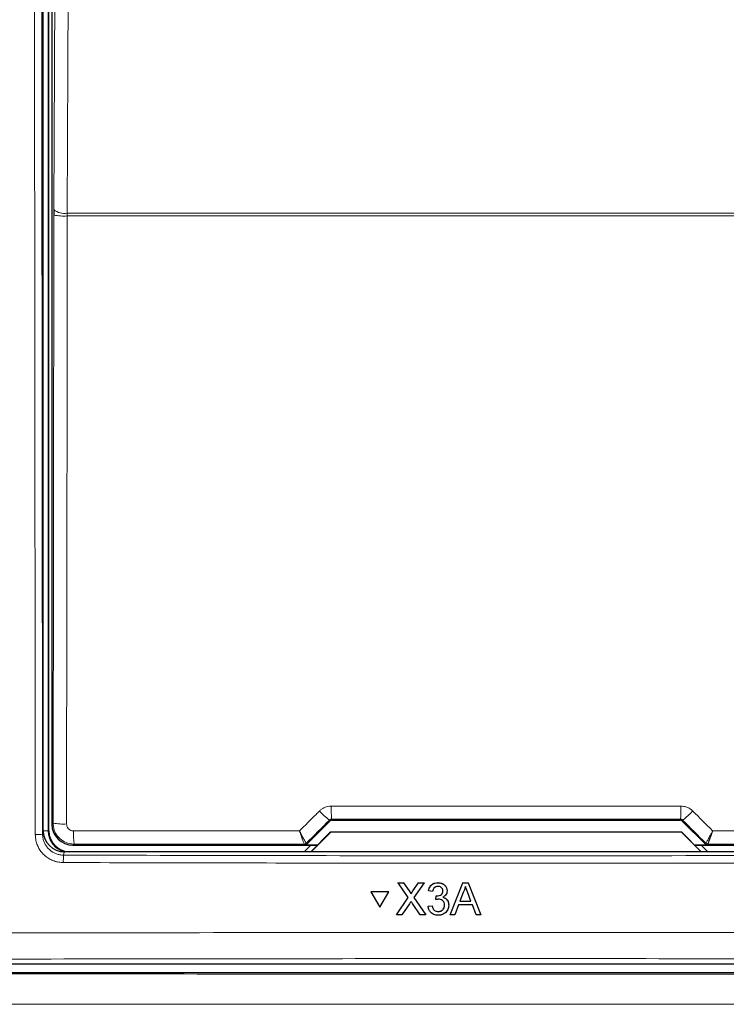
# Model space of a CAD drawing. Header units: millimetres. Extents: x 5 to 418, y 2 to 292.
# Tile 11 of 48: x 76 to 93, y 168 to 192. Entities that reach past the tile are written whole.
import ezdxf

# ---------------------------------------------------------------- set-up
doc = ezdxf.new("R2010")
doc.units = ezdxf.units.MM

msp = doc.modelspace()

# ---------------------------------------------------------------- linework, layer by layer
at = {"color": 7, "linetype": 'Continuous', "lineweight": 25}
for p, q in [((77.0068, 172.5503), (77.0068, 210.2159)), ((77.1402, 172.5492), (77.1402, 210.1825)), ((77.2128, 210.0267), (77.2128, 172.705)), ((77.2553, 187.3177), (77.2549, 187.1867)), ((83.2705, 172.2295), (83.8207, 172.7797)), ((83.8678, 172.7992), (92.1459, 172.7992)), ((92.193, 172.7797), (92.7432, 172.2295)), ((83.3661, 172.0492), (83.838, 172.5211)), ((83.8402, 172.5159), (83.3735, 172.0492)), ((83.838, 172.5211), (83.8402, 172.5159)), ((83.838, 172.5211), (92.1757, 172.5211)), ((92.1735, 172.5159), (83.8402, 172.5159)), ((92.1757, 172.5211), (92.1735, 172.5159)), ((92.6402, 172.0492), (92.1735, 172.5159)), ((92.1757, 172.5211), (92.6476, 172.0492)), ((77.7127, 172.2051), (83.522, 172.2051)), ((83.3707, 172.2051), (83.2199, 172.0543)), ((83.5269, 172.21), (83.2233, 172.21)), ((92.7904, 172.21), (92.4868, 172.21)), ((92.4917, 172.2051), (98.301, 172.2051)), ((92.7938, 172.0543), (92.643, 172.2051)), ((98.5075, 172.0492), (77.5062, 172.0492)), ((83.2199, 172.0543), (83.2199, 172.0492)), ((92.7938, 172.0492), (92.7938, 172.0543)), ((85.4395, 171.3142), (85.4397, 171.3164)), ((85.6836, 170.9608), (85.4395, 171.3142)), ((85.4395, 171.3142), (85.5697, 171.3142)), ((85.5697, 171.3142), (85.5699, 171.3164)), ((85.5697, 171.3142), (85.7036, 171.1205)), ((85.7934, 171.1203), (85.9266, 171.3142)), ((86.0587, 171.3142), (85.8148, 170.9596)), ((85.9266, 171.3142), (85.9268, 171.3163)), ((85.9266, 171.3142), (86.0587, 171.3142)), ((86.0587, 171.3142), (86.0589, 171.3163)), ((86.3865, 171.3142), (86.3866, 171.3163)), ((86.6768, 170.5492), (86.9809, 171.3142)), ((86.9809, 171.3142), (86.9811, 171.3163)), ((86.9809, 171.3142), (87.1029, 171.3142)), ((87.1029, 171.3142), (87.103, 171.3163)), ((87.1029, 171.3142), (87.4075, 170.5492)), ((84.7956, 171.098), (84.7958, 171.1002)), ((84.7956, 171.098), (85.0075, 170.7321)), ((85.219, 171.098), (84.7956, 171.098)), ((85.2192, 171.1002), (84.7958, 171.1002)), ((85.0075, 170.7321), (85.219, 171.098)), ((85.219, 171.098), (85.2192, 171.1002)), ((85.4004, 170.5492), (85.6836, 170.9608)), ((85.7434, 171.0475), (85.7435, 171.0497)), ((85.8148, 170.9596), (86.0983, 170.5492)), ((86.1623, 171.118), (86.1624, 171.1201)), ((86.2606, 171.1082), (86.1623, 171.118)), ((86.3384, 170.9121), (86.3485, 171.0003)), ((86.3384, 170.9121), (86.3385, 170.9142)), ((86.3485, 171.0003), (86.3486, 171.0024)), ((86.3626, 170.9993), (86.3627, 171.0014)), ((86.6038, 171.1051), (86.604, 171.1075)), ((86.6046, 171.1197), (86.6047, 171.1218)), ((86.9896, 171.0846), (86.9112, 170.8728)), ((87.1729, 170.8728), (87.0984, 171.0739)), ((85.7136, 170.8125), (85.5323, 170.5492)), ((85.9679, 170.5492), (85.7812, 170.8195)), ((86.1526, 170.7551), (86.2509, 170.765)), ((86.1526, 170.7551), (86.1527, 170.7573)), ((86.2509, 170.765), (86.251, 170.7671)), ((86.6431, 170.7568), (86.6433, 170.7592)), ((86.644, 170.7794), (86.6442, 170.7815)), ((86.8787, 170.7846), (86.7915, 170.5492)), ((87.2055, 170.7846), (86.8787, 170.7846)), ((86.9112, 170.8728), (87.1729, 170.8728)), ((87.2928, 170.5492), (87.2055, 170.7846)), ((85.4004, 170.5492), (85.4006, 170.5514)), ((85.5323, 170.5492), (85.4004, 170.5492)), ((86.0983, 170.5492), (85.9679, 170.5492)), ((86.0983, 170.5492), (86.0984, 170.5513)), ((86.3947, 170.6276), (86.3948, 170.6298)), ((86.6768, 170.5492), (86.677, 170.5513)), ((86.7915, 170.5492), (86.6768, 170.5492)), ((87.4075, 170.5492), (87.2928, 170.5492)), ((87.4075, 170.5492), (87.4077, 170.5514)), ((68.6726, 169.3825), (107.3411, 169.3825)), ((68.5326, 169.1781), (107.4811, 169.1781))]:
    msp.add_line(p, q, dxfattribs=at)
at = {"color": 7, "linetype": 'Continuous', "lineweight": 18}
for p, q in [((77.1256, 210.1825), (77.1256, 172.5492)), ((77.2392, 172.7314), (77.2549, 187.1867)), ((77.5765, 187.1659), (77.5772, 187.2314)), ((98.4372, 187.1659), (77.5765, 187.1659)), ((77.5772, 187.2314), (98.4365, 187.2314)), ((83.8207, 172.7797), (83.8105, 172.8042)), ((83.8576, 172.8239), (83.8678, 172.7992)), ((92.1459, 172.7992), (92.1561, 172.8239)), ((92.2032, 172.8042), (92.193, 172.7797)), ((76.9908, 172.4701), (77.0068, 172.5503)), ((77.1256, 172.5492), (77.0068, 172.5492)), ((77.1256, 172.5492), (77.1402, 172.5492)), ((77.2128, 172.705), (77.2392, 172.7314)), ((77.739, 172.2314), (77.7127, 172.2051)), ((83.2135, 172.2337), (83.2133, 172.2339)), ((83.2233, 172.21), (83.2135, 172.2337)), ((83.2606, 172.2532), (83.2603, 172.2534)), ((83.2606, 172.2532), (83.2705, 172.2295)), ((92.7432, 172.2295), (92.7531, 172.2532)), ((92.7531, 172.2532), (92.7534, 172.2534)), ((92.8002, 172.2337), (92.7904, 172.21)), ((92.8004, 172.2339), (92.8002, 172.2337)), ((77.5062, 172.0492), (77.4903, 171.9698)), ((85.7036, 171.1205), (85.7037, 171.1226)), ((85.7934, 171.1203), (85.7936, 171.1225))]:
    msp.add_line(p, q, dxfattribs=at)
at = {"color": 7, "linetype": 'Continuous', "lineweight": 18, "flags": 128}
for points in [[(77.2553, 187.3177), (77.2952, 195.8455), (77.335, 204.3295)], [(77.6571, 204.2432), (77.6541, 203.5993), (77.642, 201.0238), (77.5936, 190.7215), (77.5772, 187.2314)], [(77.5765, 187.1659), (77.5757, 186.5005), (77.5728, 183.839), (77.5606, 172.7107)]]:
    msp.add_lwpolyline(points, dxfattribs=at)
at = {"color": 7, "linetype": 'Continuous', "lineweight": 18}
for centre, radius, start, end in [((77.5081, 187.6174), 0.3921, 229.84864, 280.14668), ((77.5017, 188.5092), 1.3454, 259.42891, 273.18402), ((84.7049, 174.048), 1.532, 222.19195, 234.28187), ((89.5048, 173.0649), 5.6524, 179.27525, 182.44393), ((86.5089, 173.0649), 5.6524, 357.55607, 0.72475), ((91.3088, 174.048), 1.532, 305.71813, 317.80805), ((77.4859, 174.0537), 1.3451, 259.42789, 273.18381), ((80.0186, 172.4725), 2.2924, 178.21518, 186.038), ((76.8607, 173.1663), 0.7083, 266.58782, 280.58882), ((83.2135, 172.3004), 0.0667, 270.00748, 314.99252), ((92.8002, 172.3004), 0.0667, 225.00748, 269.99252), ((79.195, 171.8299), 1.7104, 175.30838, 181.24111)]:
    msp.add_arc(centre, radius, start, end, dxfattribs=at)
at = {"color": 7, "linetype": 'Continuous', "lineweight": 25}
for centre, radius, start, end in [((77.6402, 172.5492), 0.5146, 180, 256.32073), ((77.6402, 172.5492), 0.5, 180, 270), ((83.2132, 172.3005), 0.0666, 270.06102, 314.97735), ((92.8005, 172.3005), 0.0666, 225.02265, 269.93898)]:
    msp.add_arc(centre, radius, start, end, dxfattribs=at)
at = {"color": 7, "linetype": 'Continuous', "lineweight": 18}
for centre, major_axis, ratio, start_param, end_param in [((106.6703, 188.4091), (295.3334, 295.4238), 0.0123167, 1.6359514, 1.6378189), ((88.0068, 167.6914), (294.0695, 0), 0.0174551, 1.5566859, 1.5849067), ((69.3434, 188.4091), (-295.3334, 295.4238), 0.0123167, 4.6453664, 4.6472339), ((88.0068, 167.1022), (294.0328, 0), 0.0174551, 1.5871, 1.6057242), ((88.0068, 167.1022), (294.0328, 0), 0.0174551, 1.5358685, 1.5544927)]:
    msp.add_ellipse(centre, major_axis=major_axis, ratio=ratio, start_param=start_param, end_param=end_param, dxfattribs=at)
at = {"color": 7, "linetype": 'Continuous', "lineweight": 25}
for centre, major_axis, ratio, start_param, end_param in [((83.8678, 172.7325), (-0.0255, 0.0616), 0.9998216, 5.8905493, 6.6758213), ((92.1459, 172.7325), (0.0255, 0.0616), 0.9998216, 5.8905493, 6.6758213), ((77.5069, 172.5511), (-0.0982, -0.4923), 0.9960441, 4.9100775, 6.4793527), ((77.7127, 172.7051), (0.3536, -0.3536), 0.9998985, 3.9271431, 5.4976349), ((83.2233, 172.2766), (0.0255, -0.0616), 0.9998216, 5.8905493, 6.6758213), ((92.7904, 172.2766), (0.0255, 0.0616), 0.9998216, 2.7489567, 3.5342286)]:
    msp.add_ellipse(centre, major_axis=major_axis, ratio=ratio, start_param=start_param, end_param=end_param, dxfattribs=at)
at = {"color": 7, "linetype": 'Continuous', "lineweight": 18}
for points, knots in [([(76.8185, 172.4593), (76.8184, 172.5702), (76.8178, 173.1246), (76.8152, 175.4531), (76.8053, 184.7697), (76.7951, 196.815), (76.7895, 207.0905), (76.7877, 210.258)], [0, 0, 0, 0, 0.0088087, 0.0440433, 0.1849823, 0.7487663, 1, 1, 1, 1]), ([(76.9601, 210.2627), (76.9637, 203.961), (76.9709, 191.3554), (76.9842, 178.7659), (76.9908, 172.4701)], [0, 0, 0, 0, 0.4999168, 1, 1, 1, 1]), ([(83.0975, 172.5464), (83.2282, 172.6772), (83.3857, 172.8348), (83.5432, 172.9924), (83.5698, 173.0191)], [0, 0, 0, 0, 0.8306218, 1, 1, 1, 1]), ([(83.5698, 173.0191), (83.5862, 173.034), (83.6195, 173.0643), (83.678, 173.0981), (83.7414, 173.1226), (83.7931, 173.1328), (83.8306, 173.1361), (83.8454, 173.1363), (83.8529, 173.1364)], [0, 0, 0, 0, 0.21152178, 0.42916049, 0.64075179, 0.85849259, 0.92913667, 1, 1, 1, 1]), ([(83.8529, 173.1364), (84.0751, 173.1365), (85.1861, 173.1368), (87.1263, 173.137), (89.6735, 173.1369), (91.3317, 173.1366), (92.1608, 173.1364)], [0, 0, 0, 0, 0.0802418, 0.4012121, 0.7005954, 1, 1, 1, 1]), ([(92.1608, 173.1364), (92.2057, 173.132), (92.2954, 173.1231), (92.3893, 173.0699), (92.4329, 173.0293), (92.4439, 173.0191)], [0, 0, 0, 0, 0.4282329, 0.8563378, 1, 1, 1, 1]), ([(92.4439, 173.0191), (92.6007, 172.8621), (92.7582, 172.7046), (92.9156, 172.547), (92.9162, 172.5464)], [0, 0, 0, 0, 0.996046, 1, 1, 1, 1]), ([(83.8576, 172.8239), (83.8551, 172.8238), (83.8489, 172.8236), (83.839, 172.8216), (83.8285, 172.8175), (83.8187, 172.8118), (83.8133, 172.8067), (83.8105, 172.8042)], [0, 0, 0, 0, 0.1380184, 0.3466195, 0.5623806, 0.7779399, 1, 1, 1, 1]), ([(92.2032, 172.8042), (92.2014, 172.8059), (92.1943, 172.8126), (92.1789, 172.8216), (92.1636, 172.8231), (92.1561, 172.8239)], [0, 0, 0, 0, 0.1482472, 0.5799252, 1, 1, 1, 1]), ([(77.739, 172.2314), (77.7018, 172.2339), (77.6089, 172.24), (77.4684, 172.3001), (77.3418, 172.413), (77.2557, 172.5628), (77.2447, 172.6752), (77.2392, 172.7314)], [0, 0, 0, 0, 0.1423687, 0.3561633, 0.5705428, 0.785425, 1, 1, 1, 1]), ([(77.5606, 172.7107), (77.5625, 172.6919), (77.5661, 172.6544), (77.5948, 172.6045), (77.6371, 172.5668), (77.684, 172.5468), (77.715, 172.5448), (77.7274, 172.5439)], [0, 0, 0, 0, 0.2147505, 0.4295793, 0.6438148, 0.8575512, 1, 1, 1, 1]), ([(77.7274, 172.5439), (77.9495, 172.5441), (79.06, 172.5447), (80.8499, 172.5456), (82.4181, 172.5461), (83.0975, 172.5464)], [0, 0, 0, 0, 0.1241023, 0.6205161, 1, 1, 1, 1]), ([(83.2603, 172.2534), (83.2597, 172.2536), (83.2579, 172.2546), (83.2517, 172.2625), (83.2399, 172.281), (83.2233, 172.3091), (83.2025, 172.3461), (83.178, 172.3911), (83.1548, 172.4349), (83.1344, 172.4741), (83.1192, 172.5036), (83.1072, 172.5271), (83.1005, 172.5404), (83.0978, 172.5456), (83.0975, 172.5464)], [0, 0, 0, 0, 0.0499423, 0.1602697, 0.274188, 0.3927758, 0.5154588, 0.6387714, 0.766204, 0.8388011, 0.9121546, 0.965686, 0.9952884, 1, 1, 1, 1]), ([(83.2133, 172.2339), (83.2128, 172.2342), (83.2105, 172.2361), (83.1993, 172.2602), (83.1723, 172.3305), (83.1407, 172.4193), (83.1166, 172.4893), (83.1043, 172.5259), (83.0996, 172.5401), (83.0977, 172.5456), (83.0975, 172.5464)], [0, 0, 0, 0, 0.0500976, 0.2741498, 0.5151591, 0.7656656, 0.911884, 0.9655798, 0.9952749, 1, 1, 1, 1]), ([(92.9162, 172.5464), (92.9159, 172.5456), (92.9148, 172.5435), (92.912, 172.5379), (92.9051, 172.5244), (92.8869, 172.4886), (92.8518, 172.421), (92.807, 172.3378), (92.7704, 172.2745), (92.7565, 172.2548), (92.7538, 172.2535), (92.7534, 172.2534)], [0, 0, 0, 0, 0.0047263, 0.0144598, 0.0368391, 0.0943897, 0.2530049, 0.501586, 0.7415301, 0.9644159, 1, 1, 1, 1]), ([(92.9162, 172.5464), (92.916, 172.5456), (92.9152, 172.5433), (92.9132, 172.5374), (92.91, 172.5276), (92.9057, 172.5148), (92.9005, 172.4995), (92.8947, 172.4825), (92.8884, 172.4641), (92.8821, 172.4459), (92.8748, 172.4249), (92.8665, 172.4013), (92.8574, 172.3757), (92.8486, 172.3512), (92.8404, 172.3288), (92.8329, 172.3087), (92.8261, 172.2909), (92.8199, 172.275), (92.8145, 172.2618), (92.81, 172.2513), (92.8064, 172.2433), (92.8034, 172.2376), (92.8015, 172.2346), (92.8007, 172.2341), (92.8004, 172.2339)], [0, 0, 0, 0, 0.0047067, 0.0144033, 0.0366943, 0.0653389, 0.0940285, 0.1333037, 0.1726963, 0.2124508, 0.252329, 0.3133117, 0.3747577, 0.437704, 0.501186, 0.5600169, 0.6193098, 0.680107, 0.7414437, 0.7961357, 0.8512386, 0.9076633, 0.9645548, 1, 1, 1, 1]), ([(92.9162, 172.5464), (93.1016, 172.5463), (94.1757, 172.546), (95.9659, 172.5453), (97.5703, 172.5444), (98.2863, 172.5439)], [0, 0, 0, 0, 0.1035199, 0.5999338, 1, 1, 1, 1]), ([(77.485, 171.7929), (77.448, 171.7947), (77.3731, 171.7986), (77.2643, 171.8279), (77.1608, 171.8741), (77.0674, 171.9368), (76.9851, 172.0148), (76.9176, 172.1047), (76.8657, 172.2055), (76.8358, 172.3004), (76.821, 172.386), (76.8193, 172.4348), (76.8185, 172.4593)], [0, 0, 0, 0, 0.10595599, 0.2149835, 0.32093129, 0.4299487, 0.53591272, 0.64494836, 0.75092493, 0.85997632, 0.92956502, 1, 1, 1, 1]), ([(76.9908, 172.4701), (76.9914, 172.4519), (76.9926, 172.4154), (77.0036, 172.3519), (77.0259, 172.2804), (77.0642, 172.2053), (77.1151, 172.1371), (77.1761, 172.0789), (77.2466, 172.0313), (77.3234, 171.9967), (77.4056, 171.9743), (77.4618, 171.9713), (77.4903, 171.9698)], [0, 0, 0, 0, 0.0696004, 0.1400464, 0.2460422, 0.3551106, 0.4610836, 0.5701264, 0.6760646, 0.7850719, 0.8909997, 1, 1, 1, 1]), ([(77.4903, 171.9698), (79.2416, 171.9656), (82.7447, 171.9572), (88.0028, 171.9541), (93.2632, 171.9572), (96.7698, 171.9656), (98.5234, 171.9698)], [0, 0, 0, 0, 0.2498401, 0.4997441, 0.74984, 1, 1, 1, 1]), ([(98.5287, 171.7929), (98.4176, 171.7926), (97.8624, 171.791), (95.5299, 171.7852), (90.9677, 171.7778), (84.5068, 171.7771), (79.826, 171.7876), (77.485, 171.7929)], [0, 0, 0, 0, 0.0158376, 0.0791881, 0.332598, 0.6662229, 1, 1, 1, 1]), ([(68.7306, 170.1006), (69.1743, 170.102), (71.3929, 170.1087), (75.389, 170.1184), (80.7207, 170.1269), (86.0563, 170.1308), (91.3948, 170.1303), (96.7136, 170.125), (102.0109, 170.1156), (105.5255, 170.1056), (107.2831, 170.1006)], [0, 0, 0, 0, 0.0345653, 0.1728308, 0.3110963, 0.4493987, 0.587812, 0.7262622, 0.8631132, 1, 1, 1, 1]), ([(107.244, 169.4796), (105.6458, 169.4842), (100.8492, 169.4979), (92.8392, 169.5099), (84.8216, 169.5099), (76.7947, 169.501), (71.9804, 169.4882), (68.7697, 169.4796)], [0, 0, 0, 0, 0.12473022, 0.37436041, 0.62435821, 0.74948328, 1, 1, 1, 1]), ([(68.5075, 169.1529), (71.747, 169.1499), (78.2292, 169.1438), (87.978, 169.1415), (97.7429, 169.1438), (104.2507, 169.1499), (107.5062, 169.1529)], [0, 0, 0, 0, 0.2493852, 0.499015, 0.7493837, 1, 1, 1, 1]), ([(107.5479, 168.4339), (107.1043, 168.4334), (104.8862, 168.4311), (100.8908, 168.4276), (95.5594, 168.4245), (90.2236, 168.4231), (84.8846, 168.4232), (79.4768, 168.425), (74.0024, 168.4283), (70.3115, 168.4321), (68.4658, 168.4339)], [0, 0, 0, 0, 0.0340943, 0.170476, 0.3068577, 0.4432794, 0.5798212, 0.7164031, 0.8581791, 1, 1, 1, 1])]:
    msp.add_open_spline(points, degree=3, knots=knots, dxfattribs=at)
at = {"color": 7, "linetype": 'Continuous', "lineweight": 25}
for points, knots in [([(86.1623, 171.118), (86.1698, 171.1478), (86.1849, 171.2071), (86.2427, 171.2734), (86.3143, 171.3092), (86.3624, 171.3125), (86.3865, 171.3142)], [0, 0, 0, 0, 0.2802532, 0.5595228, 0.7795924, 1, 1, 1, 1]), ([(86.1625, 171.1202), (86.17, 171.15), (86.1851, 171.2094), (86.2428, 171.2756), (86.3144, 171.3114), (86.3625, 171.3147), (86.3866, 171.3164)], [0, 0, 0, 0, 0.2802532, 0.5595228, 0.7795924, 1, 1, 1, 1]), ([(86.3896, 171.2259), (86.3715, 171.2243), (86.3353, 171.221), (86.2929, 171.1902), (86.2695, 171.1496), (86.2636, 171.122), (86.2606, 171.1082)], [0, 0, 0, 0, 0.2800014, 0.5591308, 0.7793201, 1, 1, 1, 1]), ([(86.3865, 171.3142), (86.4169, 171.3111), (86.4777, 171.305), (86.5515, 171.2579), (86.5962, 171.1912), (86.6018, 171.1435), (86.6046, 171.1197)], [0, 0, 0, 0, 0.2801842, 0.5598553, 0.7799999, 1, 1, 1, 1]), ([(86.3866, 171.3164), (86.417, 171.3133), (86.4778, 171.3072), (86.5517, 171.2601), (86.5963, 171.1934), (86.602, 171.1457), (86.6048, 171.1219)], [0, 0, 0, 0, 0.2801842, 0.5598553, 0.7799999, 1, 1, 1, 1]), ([(86.5063, 171.1165), (86.5044, 171.1333), (86.5006, 171.1669), (86.4682, 171.2035), (86.4291, 171.2232), (86.4028, 171.225), (86.3896, 171.2259)], [0, 0, 0, 0, 0.27946, 0.5589523, 0.7792553, 1, 1, 1, 1]), ([(87.0419, 171.2259), (87.0346, 171.1986), (87.0216, 171.1498), (86.9994, 171.1045), (86.9896, 171.0846)], [0, 0, 0, 0, 0.5599146, 1, 1, 1, 1]), ([(87.0984, 171.0739), (87.0878, 171.1022), (87.0689, 171.1529), (87.0502, 171.2036), (87.0419, 171.2259)], [0, 0, 0, 0, 0.5600021, 1, 1, 1, 1]), ([(85.7036, 171.1205), (85.7122, 171.1074), (85.7242, 171.0893), (85.7389, 171.0654), (85.7419, 171.0535), (85.7434, 171.0475)], [0, 0, 0, 0, 0.5612769, 0.7817626, 1, 1, 1, 1]), ([(85.7037, 171.1227), (85.7123, 171.1097), (85.7243, 171.0915), (85.7391, 171.0676), (85.7421, 171.0557), (85.7435, 171.0497)], [0, 0, 0, 0, 0.5612769, 0.7817626, 1, 1, 1, 1]), ([(85.7434, 171.0475), (85.7527, 171.0611), (85.7694, 171.0854), (85.7861, 171.1096), (85.7934, 171.1203)], [0, 0, 0, 0, 0.5599999, 1, 1, 1, 1]), ([(85.7435, 171.0497), (85.7529, 171.0633), (85.7695, 171.0876), (85.7862, 171.1119), (85.7936, 171.1225)], [0, 0, 0, 0, 0.5599999, 1, 1, 1, 1]), ([(86.4019, 170.9225), (86.3899, 170.9216), (86.3684, 170.92), (86.3475, 170.9145), (86.3384, 170.9121)], [0, 0, 0, 0, 0.55977209, 1, 1, 1, 1]), ([(86.3485, 171.0003), (86.3511, 171), (86.3558, 170.9995), (86.3605, 170.9993), (86.3626, 170.9993)], [0, 0, 0, 0, 0.5600031, 1, 1, 1, 1]), ([(86.3626, 170.9993), (86.382, 171.001), (86.4209, 171.0045), (86.471, 171.0288), (86.5028, 171.0703), (86.5051, 171.1011), (86.5063, 171.1165)], [0, 0, 0, 0, 0.2806803, 0.5609514, 0.7800568, 1, 1, 1, 1]), ([(86.5457, 170.7801), (86.5435, 170.8014), (86.5392, 170.8438), (86.5005, 170.8917), (86.452, 170.9187), (86.4186, 170.9212), (86.4019, 170.9225)], [0, 0, 0, 0, 0.27974674, 0.55917089, 0.77944362, 1, 1, 1, 1]), ([(86.6046, 171.1197), (86.6029, 171.1015), (86.5994, 171.0651), (86.5661, 171.0065), (86.5251, 170.9826), (86.5001, 170.968)], [0, 0, 0, 0, 0.2804963, 0.5610033, 1, 1, 1, 1]), ([(86.5001, 170.968), (86.5232, 170.9604), (86.5694, 170.9453), (86.6167, 170.8941), (86.6409, 170.8363), (86.643, 170.7983), (86.644, 170.7794)], [0, 0, 0, 0, 0.2798072, 0.5591854, 0.7794082, 1, 1, 1, 1]), ([(86.5002, 170.9702), (86.5233, 170.9626), (86.5696, 170.9475), (86.6168, 170.8964), (86.641, 170.8385), (86.6431, 170.8006), (86.6442, 170.7816)], [0, 0, 0, 0, 0.27980724, 0.55918542, 0.77940815, 1, 1, 1, 1]), ([(85.7497, 170.865), (85.7429, 170.8552), (85.7308, 170.8378), (85.7189, 170.8202), (85.7136, 170.8125)], [0, 0, 0, 0, 0.56000161, 1, 1, 1, 1]), ([(85.7812, 170.8195), (85.7753, 170.828), (85.7648, 170.8431), (85.7543, 170.8583), (85.7497, 170.865)], [0, 0, 0, 0, 0.5599998, 1, 1, 1, 1]), ([(86.3912, 170.5394), (86.3577, 170.5424), (86.291, 170.5485), (86.2134, 170.6052), (86.1657, 170.6776), (86.157, 170.7293), (86.1526, 170.7551)], [0, 0, 0, 0, 0.2799105, 0.5592491, 0.7794763, 1, 1, 1, 1]), ([(86.2509, 170.765), (86.2559, 170.7451), (86.266, 170.7056), (86.2982, 170.6563), (86.3463, 170.6309), (86.3785, 170.6287), (86.3947, 170.6276)], [0, 0, 0, 0, 0.2808811, 0.5600727, 0.7796532, 1, 1, 1, 1]), ([(86.644, 170.7794), (86.6396, 170.7429), (86.6306, 170.67), (86.5609, 170.5906), (86.4772, 170.5456), (86.4199, 170.5414), (86.3912, 170.5394)], [0, 0, 0, 0, 0.2794007, 0.5590642, 0.7793783, 1, 1, 1, 1]), ([(86.3947, 170.6276), (86.4174, 170.6298), (86.4627, 170.634), (86.5132, 170.6756), (86.5417, 170.727), (86.5444, 170.7624), (86.5457, 170.7801)], [0, 0, 0, 0, 0.2798831, 0.5589932, 0.779319, 1, 1, 1, 1]), ([(86.3948, 170.6299), (86.4175, 170.632), (86.4628, 170.6362), (86.5134, 170.6778), (86.5419, 170.7292), (86.5446, 170.7646), (86.5459, 170.7823)], [0, 0, 0, 0, 0.2798831, 0.5589932, 0.779319, 1, 1, 1, 1])]:
    msp.add_open_spline(points, degree=3, knots=knots, dxfattribs=at)

doc.saveas('drawing.dxf')
